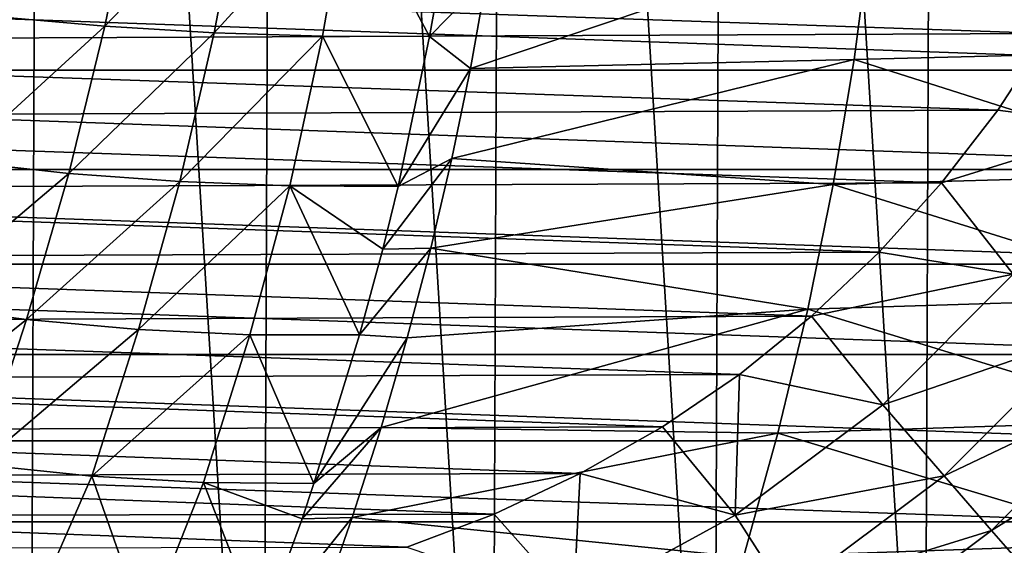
# Model space of a CAD drawing. Header units: metres. Extents: x -31 to 127, y -24 to 31.
# Tile 19 of 67: x 0 to 13, y -15 to -8. Entities that reach past the tile are written whole.
import ezdxf

# ---------------------------------------------------------------- set-up
doc = ezdxf.new("R2010")
doc.units = ezdxf.units.M
doc.layers.add('solid_13_381_041_XXX', color=7, linetype='CONTINUOUS')

msp = doc.modelspace()

# ---------------------------------------------------------------- linework, layer by layer
at = {"layer": 'solid_13_381_041_XXX'}
for points in [[(0.09442, 23.999676, -4), (-0.09442, -23.999676, -4), (-3.018573, 23.807222, -4)], [(0.09442, 23.999676, -4), (3.018573, -23.807222, -4), (-0.09442, -23.999676, -4)], [(3.208144, 23.781975, -4), (3.018573, -23.807222, -4), (0.09442, 23.999676, -4)], [(-3.018573, 23.807222, -4), (-0.09442, -23.999676, -4), (-3.208144, -23.781975, -4)], [(3.208144, 23.781975, -4), (6.08244, -23.216314, -4), (3.018573, -23.807222, -4)], [(6.269812, 23.166426, -4), (6.08244, -23.216314, -4), (3.208144, 23.781975, -4)], [(6.269812, 23.166426, -4), (9.047849, -22.226156, -4), (6.08244, -23.216314, -4)], [(9.227935, 22.151199, -4), (9.047849, -22.226156, -4), (6.269812, 23.166426, -4)], [(9.227935, 22.151199, -4), (11.864817, -20.861929, -4), (9.047849, -22.226156, -4)], [(12.030229, 20.767004, -4), (11.864817, -20.861929, -4), (9.227935, 22.151199, -4)], [(12.030229, 20.767004, -4), (14.478712, -19.13872, -4), (11.864817, -20.861929, -4)], [(14.616405, 19.034418, -4), (14.478712, -19.13872, -4), (12.030229, 20.767004, -4)], [(1.317063, -6.014251, 146.001892), (-0.561938, -7.86478, 145.913361), (0.910038, -7.994287, 145.948715)], [(2.752228, -6.077806, 146.036621), (1.317063, -6.014251, 146.001892), (0.910038, -7.994287, 145.948715)], [(2.752228, -6.077806, 146.036621), (0.910038, -7.994287, 145.948715), (2.373459, -8.080667, 145.981949)], [(4.174592, -6.109214, 146.069168), (2.752228, -6.077806, 146.036621), (2.373459, -8.080667, 145.981949)], [(4.174592, -6.109214, 146.069168), (2.373459, -8.080667, 145.981949), (3.822621, -8.124684, 146.013016)], [(4.174592, -6.109214, 146.069168), (3.822621, -8.124684, 146.013016), (5.251524, -8.128684, 146.041763)], [(4.174592, -6.109214, 146.069168), (5.251524, -8.128684, 146.041763), (5.387638, -7.360487, 146.065704)], [(15.927384, -8.311689, 146.184235), (16.083519, -6.656135, 146.245865), (11.140682, -6.761209, 146.180756)], [(11.140682, -6.761209, 146.180756), (6.012713, -7.349429, 146.077988), (5.797358, -8.557942, 146.038651)], [(10.922599, -8.437155, 146.122726), (11.140682, -6.761209, 146.180756), (5.797358, -8.557942, 146.038651)], [(15.927384, -8.311689, 146.184235), (11.140682, -6.761209, 146.180756), (10.922599, -8.437155, 146.122726)], [(14.103749, -7.003886, 127.032135), (-14.039511, -7.134768, 127.032135), (13.512206, -8.089722, 127.032135)], [(-19.361389, -7.213357, 128.937637), (19.361389, -7.213357, 128.937637), (18.793049, -8.582498, 128.937637)], [(-19.361389, -7.213357, 128.937637), (18.793049, -8.582498, 128.937637), (-18.793049, -8.582498, 128.937637)], [(13.512206, -8.089722, 127.032135), (-14.039511, -7.134768, 127.032135), (-13.443779, -8.204986, 127.032135)], [(6.012713, -7.349429, 146.077988), (5.387638, -7.360487, 146.065704), (5.251524, -8.128684, 146.041763)], [(5.797358, -8.557942, 146.038651), (6.012713, -7.349429, 146.077988), (5.251524, -8.128684, 146.041763)], [(0.910038, -7.994287, 145.948715), (-0.561938, -7.86478, 145.913361), (-1.060824, -9.797928, 145.84845)], [(0.910038, -7.994287, 145.948715), (-1.060824, -9.797928, 145.84845), (0.430099, -9.959878, 145.881348)], [(2.373459, -8.080667, 145.981949), (0.910038, -7.994287, 145.948715), (0.430099, -9.959878, 145.881348)], [(13.512206, -8.089722, 127.032135), (-13.443779, -8.204986, 127.032135), (12.843866, -9.11548, 127.032135)], [(2.373459, -8.080667, 145.981949), (0.430099, -9.959878, 145.881348), (1.91326, -10.069121, 145.912231)], [(3.822621, -8.124684, 146.013016), (2.373459, -8.080667, 145.981949), (1.91326, -10.069121, 145.912231)], [(3.822621, -8.124684, 146.013016), (1.91326, -10.069121, 145.912231), (3.382131, -10.126369, 145.941025)], [(3.822621, -8.124684, 146.013016), (3.382131, -10.126369, 145.941025), (4.83013, -10.132558, 145.967636)], [(3.822621, -8.124684, 146.013016), (4.83013, -10.132558, 145.967636), (5.251524, -8.128684, 146.041763)], [(5.797358, -8.557942, 146.038651), (5.251524, -8.128684, 146.041763), (4.83013, -10.132558, 145.967636)], [(13.512206, -8.089722, 127.032135), (12.843866, -9.11548, 127.032135), (14.524636, -9.334517, 125.017479)], [(12.843866, -9.11548, 127.032135), (-13.443779, -8.204986, 127.032135), (-12.771007, -9.217318, 127.032135)], [(15.721451, -9.963854, 146.108719), (15.927384, -8.311689, 146.184235), (10.922599, -8.437155, 146.122726)], [(10.922599, -8.437155, 146.122726), (5.797358, -8.557942, 146.038651), (5.549499, -9.759356, 145.993378)], [(10.643939, -10.107357, 146.051605), (10.922599, -8.437155, 146.122726), (5.549499, -9.759356, 145.993378)], [(15.721451, -9.963854, 146.108719), (10.922599, -8.437155, 146.122726), (10.643939, -10.107357, 146.051605)], [(-18.793049, -8.582498, 128.937637), (18.793049, -8.582498, 128.937637), (18.130505, -9.908617, 128.937637)], [(-18.793049, -8.582498, 128.937637), (18.130505, -9.908617, 128.937637), (-18.130505, -9.908617, 128.937637)], [(5.549499, -9.759356, 145.993378), (5.797358, -8.557942, 146.038651), (4.83013, -10.132558, 145.967636)], [(12.843866, -9.11548, 127.032135), (-12.771007, -9.217318, 127.032135), (12.093544, -10.086386, 127.032135)], [(12.843866, -9.11548, 127.032135), (12.093544, -10.086386, 127.032135), (14.524636, -9.334517, 125.017479)], [(12.093544, -10.086386, 127.032135), (-12.771007, -9.217318, 127.032135), (-12.014157, -10.178381, 127.032135)], [(12.093544, -10.086386, 127.032135), (13.048364, -11.306568, 125.017479), (14.524636, -9.334517, 125.017479)], [(0.430099, -9.959878, 145.881348), (-1.060824, -9.797928, 145.84845), (-1.640958, -11.715937, 145.76976)], [(5.549499, -9.759356, 145.993378), (4.83013, -10.132558, 145.967636), (4.625123, -10.970632, 145.93158)], [(5.268569, -10.95687, 145.942078), (5.549499, -9.759356, 145.993378), (4.625123, -10.970632, 145.93158)], [(10.643939, -10.107357, 146.051605), (5.549499, -9.759356, 145.993378), (5.268569, -10.95687, 145.942078)], [(-18.130505, -9.908617, 128.937637), (18.130505, -9.908617, 128.937637), (17.383038, -11.1714, 128.937637)], [(-18.130505, -9.908617, 128.937637), (17.383038, -11.1714, 128.937637), (-17.383038, -11.1714, 128.937637)], [(0.430099, -9.959878, 145.881348), (-1.640958, -11.715937, 145.76976), (-0.136145, -11.910341, 145.799423)], [(1.91326, -10.069121, 145.912231), (0.430099, -9.959878, 145.881348), (-0.136145, -11.910341, 145.799423)], [(15.465718, -11.612626, 146.019318), (15.721451, -9.963854, 146.108719), (10.643939, -10.107357, 146.051605)], [(12.093544, -10.086386, 127.032135), (-12.014157, -10.178381, 127.032135), (11.259239, -11.009319, 127.032135)], [(1.91326, -10.069121, 145.912231), (-0.136145, -11.910341, 145.799423), (1.362817, -12.04292, 145.827225)], [(3.382131, -10.126369, 145.941025), (1.91326, -10.069121, 145.912231), (1.362817, -12.04292, 145.827225)], [(3.382131, -10.126369, 145.941025), (1.362817, -12.04292, 145.827225), (2.848791, -12.114244, 145.853088)], [(3.382131, -10.126369, 145.941025), (2.848791, -12.114244, 145.853088), (4.316857, -12.117055, 145.87735)], [(3.382131, -10.126369, 145.941025), (4.316857, -12.117055, 145.87735), (4.625123, -10.970632, 145.93158)], [(3.382131, -10.126369, 145.941025), (4.625123, -10.970632, 145.93158), (4.83013, -10.132558, 145.967636)], [(10.304703, -11.771816, 145.967377), (10.643939, -10.107357, 146.051605), (5.268569, -10.95687, 145.942078)], [(15.465718, -11.612626, 146.019318), (10.643939, -10.107357, 146.051605), (10.304703, -11.771816, 145.967377)], [(12.093544, -10.086386, 127.032135), (11.259239, -11.009319, 127.032135), (13.048364, -11.306568, 125.017479)], [(11.259239, -11.009319, 127.032135), (-12.014157, -10.178381, 127.032135), (-11.172416, -11.093693, 127.032135)], [(11.259239, -11.009319, 127.032135), (-11.172416, -11.093693, 127.032135), (10.354121, -11.867364, 127.032135)], [(5.268569, -10.95687, 145.942078), (4.625123, -10.970632, 145.93158), (4.316857, -12.117055, 145.87735)], [(4.953656, -12.153644, 145.884567), (5.268569, -10.95687, 145.942078), (4.316857, -12.117055, 145.87735)], [(10.304703, -11.771816, 145.967377), (5.268569, -10.95687, 145.942078), (4.953656, -12.153644, 145.884567)], [(11.259239, -11.009319, 127.032135), (10.354121, -11.867364, 127.032135), (13.048364, -11.306568, 125.017479)], [(-17.383038, -11.1714, 128.937637), (17.383038, -11.1714, 128.937637), (16.54488, -12.375899, 128.937637)], [(-17.383038, -11.1714, 128.937637), (16.54488, -12.375899, 128.937637), (-16.54488, -12.375899, 128.937637)], [(10.354121, -11.867364, 127.032135), (-11.172416, -11.093693, 127.032135), (-10.262225, -11.944229, 127.032135)], [(10.354121, -11.867364, 127.032135), (11.306467, -13.048451, 125.017479), (13.048364, -11.306568, 125.017479)], [(13.048364, -11.306568, 125.017479), (11.306467, -13.048451, 125.017479), (13.99649, -12.128156, 122.818916)], [(15.160187, -13.258007, 145.916031), (15.465718, -11.612626, 146.019318), (10.304703, -11.771816, 145.967377)], [(-0.136145, -11.910341, 145.799423), (-1.640958, -11.715937, 145.76976), (-2.271371, -13.62427, 145.677795)], [(10.304703, -11.771816, 145.967377), (4.953656, -12.153644, 145.884567), (4.60349, -13.352787, 145.820602)], [(9.904889, -13.430533, 145.870041), (10.304703, -11.771816, 145.967377), (4.60349, -13.352787, 145.820602)], [(15.160187, -13.258007, 145.916031), (10.304703, -11.771816, 145.967377), (9.904889, -13.430533, 145.870041)], [(10.354121, -11.867364, 127.032135), (-10.262225, -11.944229, 127.032135), (9.391357, -12.643605, 127.032135)], [(9.391357, -12.643605, 127.032135), (-10.262225, -11.944229, 127.032135), (-9.30003, -12.710966, 127.032135)], [(-0.136145, -11.910341, 145.799423), (-2.271371, -13.62427, 145.677795), (-0.76539, -13.848699, 145.703278)], [(1.362817, -12.04292, 145.827225), (-0.136145, -11.910341, 145.799423), (-0.76539, -13.848699, 145.703278)], [(10.354121, -11.867364, 127.032135), (9.391357, -12.643605, 127.032135), (11.306467, -13.048451, 125.017479)], [(1.362817, -12.04292, 145.827225), (-0.76539, -13.848699, 145.703278), (0.737645, -14.00336, 145.727142)], [(2.848791, -12.114244, 145.853088), (1.362817, -12.04292, 145.827225), (0.737645, -14.00336, 145.727142)], [(2.848791, -12.114244, 145.853088), (0.737645, -14.00336, 145.727142), (2.230313, -14.088597, 145.749329)], [(2.848791, -12.114244, 145.853088), (2.230313, -14.088597, 145.749329), (3.706847, -14.099785, 145.77005)], [(2.848791, -12.114244, 145.853088), (3.706847, -14.099785, 145.77005), (4.316857, -12.117055, 145.87735)], [(4.953656, -12.153644, 145.884567), (4.316857, -12.117055, 145.87735), (3.706847, -14.099785, 145.77005)], [(4.60349, -13.352787, 145.820602), (4.953656, -12.153644, 145.884567), (3.706847, -14.099785, 145.77005)], [(11.306467, -13.048451, 125.017479), (12.128022, -13.996607, 122.818916), (13.99649, -12.128156, 122.818916)], [(13.99649, -12.128156, 122.818916), (12.128022, -13.996607, 122.818916), (14.727155, -12.761294, 120.4795)], [(-16.54488, -12.375899, 128.937637), (16.54488, -12.375899, 128.937637), (15.613829, -13.52946, 128.937637)], [(-16.54488, -12.375899, 128.937637), (15.613829, -13.52946, 128.937637), (-15.613829, -13.52946, 128.937637)], [(9.391357, -12.643605, 127.032135), (-9.30003, -12.710966, 127.032135), (8.361629, -13.342113, 127.032135)], [(8.361629, -13.342113, 127.032135), (-9.30003, -12.710966, 127.032135), (-8.279166, -13.396132, 127.032135)], [(9.391357, -12.643605, 127.032135), (8.361629, -13.342113, 127.032135), (9.334406, -14.524708, 125.017479)], [(9.391357, -12.643605, 127.032135), (9.334406, -14.524708, 125.017479), (11.306467, -13.048451, 125.017479)], [(12.128022, -13.996607, 122.818916), (12.761144, -14.727285, 120.4795), (14.727155, -12.761294, 120.4795)], [(14.727155, -12.761294, 120.4795), (12.761144, -14.727285, 120.4795), (15.22869, -13.195799, 118.03669)], [(11.306467, -13.048451, 125.017479), (9.334406, -14.524708, 125.017479), (12.128022, -13.996607, 122.818916)], [(14.804857, -14.899997, 145.798859), (15.160187, -13.258007, 145.916031), (9.904889, -13.430533, 145.870041)], [(12.761144, -14.727285, 120.4795), (13.195738, -15.228743, 118.03669), (15.22869, -13.195799, 118.03669)], [(8.361629, -13.342113, 127.032135), (-8.279166, -13.396132, 127.032135), (7.262191, -13.969049, 127.032135)], [(7.262191, -13.969049, 127.032135), (-8.279166, -13.396132, 127.032135), (-7.194547, -14.007439, 127.032135)], [(4.60349, -13.352787, 145.820602), (3.706847, -14.099785, 145.77005), (3.546711, -14.572937, 145.741882)], [(4.216449, -14.557364, 145.749924), (4.60349, -13.352787, 145.820602), (3.546711, -14.572937, 145.741882)], [(9.904889, -13.430533, 145.870041), (4.60349, -13.352787, 145.820602), (4.216449, -14.557364, 145.749924)], [(8.361629, -13.342113, 127.032135), (7.262191, -13.969049, 127.032135), (9.334406, -14.524708, 125.017479)], [(-15.613829, -13.52946, 128.937637), (15.613829, -13.52946, 128.937637), (14.604512, -14.615202, 128.937637)], [(-15.613829, -13.52946, 128.937637), (14.604512, -14.615202, 128.937637), (-14.604512, -14.615202, 128.937637)], [(9.4445, -15.083507, 145.759583), (9.904889, -13.430533, 145.870041), (4.216449, -14.557364, 145.749924)], [(14.804857, -14.899997, 145.798859), (9.904889, -13.430533, 145.870041), (9.4445, -15.083507, 145.759583)], [(-0.76539, -13.848699, 145.703278), (-1.679084, -15.743904, 145.589706), (-0.109471, -15.937218, 145.610001)], [(0.737645, -14.00336, 145.727142), (-0.76539, -13.848699, 145.703278), (-0.109471, -15.937218, 145.610001)], [(7.262191, -13.969049, 127.032135), (-7.194547, -14.007439, 127.032135), (6.116071, -14.510633, 127.032135)], [(6.116071, -14.510633, 127.032135), (-7.194547, -14.007439, 127.032135), (-6.064981, -14.534091, 127.032135)], [(0.737645, -14.00336, 145.727142), (-0.109471, -15.937218, 145.610001), (1.453682, -16.046549, 145.628799)], [(2.230313, -14.088597, 145.749329), (0.737645, -14.00336, 145.727142), (1.453682, -16.046549, 145.628799)], [(7.262191, -13.969049, 127.032135), (6.116071, -14.510633, 127.032135), (7.172324, -15.705287, 125.017479)], [(7.262191, -13.969049, 127.032135), (7.172324, -15.705287, 125.017479), (9.334406, -14.524708, 125.017479)], [(9.334406, -14.524708, 125.017479), (10.012665, -15.580131, 122.818916), (12.128022, -13.996607, 122.818916)], [(12.128022, -13.996607, 122.818916), (10.012665, -15.580131, 122.818916), (12.761144, -14.727285, 120.4795)], [(2.230313, -14.088597, 145.749329), (1.453682, -16.046549, 145.628799), (3.002269, -16.070833, 145.646103)], [(2.230313, -14.088597, 145.749329), (3.002269, -16.070833, 145.646103), (3.546711, -14.572937, 145.741882)], [(2.230313, -14.088597, 145.749329), (3.546711, -14.572937, 145.741882), (3.706847, -14.099785, 145.77005)], [(6.116071, -14.510633, 127.032135), (-6.064981, -14.534091, 127.032135), (4.9463, -14.953088, 127.032135)], [(4.9463, -14.953088, 127.032135), (-6.064981, -14.534091, 127.032135), (-4.909277, -14.965292, 127.032135)], [(4.216449, -14.557364, 145.749924), (3.546711, -14.572937, 145.741882), (3.002269, -16.070833, 145.646103)], [(3.901498, -15.464196, 145.692398), (4.216449, -14.557364, 145.749924), (3.002269, -16.070833, 145.646103)], [(9.4445, -15.083507, 145.759583), (4.216449, -14.557364, 145.749924), (3.901498, -15.464196, 145.692398)], [(6.116071, -14.510633, 127.032135), (4.9463, -14.953088, 127.032135), (7.172324, -15.705287, 125.017479)], [(9.334406, -14.524708, 125.017479), (7.172324, -15.705287, 125.017479), (10.012665, -15.580131, 122.818916)], [(-14.604512, -14.615202, 128.937637), (14.604512, -14.615202, 128.937637), (13.531555, -15.616247, 128.937637)], [(-14.604512, -14.615202, 128.937637), (13.531555, -15.616247, 128.937637), (-13.531555, -15.616247, 128.937637)], [(10.012665, -15.580131, 122.818916), (10.535357, -16.393475, 120.4795), (12.761144, -14.727285, 120.4795)], [(12.761144, -14.727285, 120.4795), (10.535357, -16.393475, 120.4795), (13.195738, -15.228743, 118.03669)], [(14.399729, -16.538595, 145.667801), (14.804857, -14.899997, 145.798859), (9.4445, -15.083507, 145.759583)]]:
    msp.add_3dface(points, dxfattribs=at)

doc.saveas('drawing.dxf')
